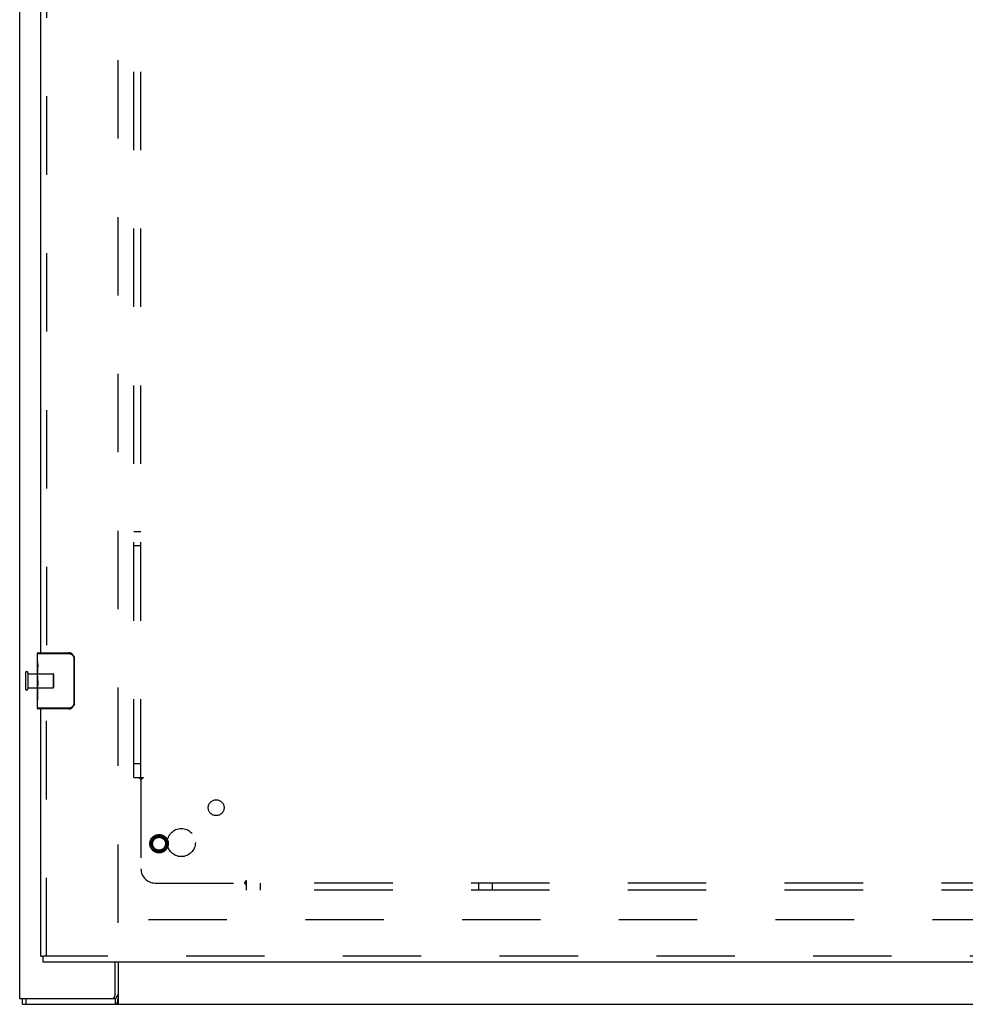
# Model space of a CAD drawing. Header units: inches. Extents: x 0 to 253, y 0 to 164.
# Tile 4 of 97: x 42 to 59, y 45 to 63. Entities that reach past the tile are written whole.
import ezdxf

# ---------------------------------------------------------------- set-up
doc = ezdxf.new("R2010")
doc.units = ezdxf.units.IN
doc.header["$LTSCALE"] = 13.939812
doc.header["$MEASUREMENT"] = 0
doc.linetypes.add('HIDDEN', pattern=[0.2, 0.1, -0.1])
doc.layers.get('0').update_dxf_attribs({"linetype": 'CONTINUOUS'})
for name, color, linetype in [('DEFAULT_2', 8, 'HIDDEN'), ('LEFTHAND_DOOR_ASSEMBLY', 7, 'CONTINUOUS'), ('SUBPANEL', 7, 'CONTINUOUS')]:
    doc.layers.add(name, color=color, linetype=linetype)

msp = doc.modelspace()

# ---------------------------------------------------------------- linework, layer by layer
at = {"color": 3, "linetype": 'Continuous'}
for p, q in [((42.316, 121.977), (42.316, 45.447)), ((44.014, 45.509), (44.014, 46.093)), ((42.316, 45.447), (44.02, 45.447))]:
    msp.add_line(p, q, dxfattribs=at)
at = {"color": 7, "linetype": 'Continuous'}
for p, q in [((44.066, 46.093), (44.066, 45.343)), ((42.368, 45.343), (42.368, 45.447)), ((42.368, 45.343), (114.264, 45.343)), ((42.431, 45.343), (42.431, 45.447)), ((44.02, 45.343), (44.02, 45.447))]:
    msp.add_line(p, q, dxfattribs=at)
at = {"color": 3, "linetype": 'Continuous'}
for points in [[(44.066, 45.509), (44.064, 45.508), (44.062, 45.507), (44.059, 45.506), (44.057, 45.504), (44.055, 45.502), (44.053, 45.499), (44.05, 45.497), (44.049, 45.494), (44.047, 45.491), (44.045, 45.488), (44.044, 45.485), (44.042, 45.482), (44.041, 45.479), (44.04, 45.476), (44.038, 45.472)], [(44.038, 45.472), (44.036, 45.466), (44.035, 45.463), (44.034, 45.46), (44.032, 45.457), (44.031, 45.455), (44.03, 45.453), (44.028, 45.451), (44.026, 45.449), (44.025, 45.448), (44.023, 45.447), (44.022, 45.447), (44.02, 45.447)]]:
    msp.add_lwpolyline(points, dxfattribs=at)
at = {"color": 7, "linetype": 'Continuous'}
for points in [[(44.054, 45.406), (44.054, 45.4), (44.053, 45.395), (44.051, 45.389), (44.05, 45.383), (44.049, 45.377), (44.047, 45.372), (44.046, 45.367), (44.044, 45.363), (44.043, 45.359), (44.041, 45.356), (44.039, 45.353), (44.036, 45.35), (44.033, 45.347), (44.031, 45.346), (44.028, 45.344), (44.025, 45.344), (44.023, 45.343), (44.02, 45.343)], [(44.066, 45.458), (44.065, 45.455), (44.064, 45.452), (44.062, 45.447), (44.061, 45.442), (44.06, 45.437), (44.058, 45.431), (44.057, 45.425), (44.056, 45.419), (44.054, 45.406)]]:
    msp.add_lwpolyline(points, dxfattribs=at)
at = {"color": 3, "linetype": 'Continuous'}
msp.add_arc((43.952, 45.509), 0.0625, 270, 360, dxfattribs=at)
at = {"layer": 'DEFAULT_2', "color": 8, "linetype": 'HIDDEN'}
for p, q in [((44.066, 46.791), (44.066, 115.895)), ((42.42, 51.235), (42.42, 50.951)), ((42.463, 51.235), (42.463, 50.951)), ((42.463, 51.217), (42.91, 51.217)), ((42.91, 51.217), (42.91, 50.969)), ((42.92, 51.207), (42.92, 50.979)), ((42.463, 50.969), (42.91, 50.969)), ((76.67, 46.843), (44.066, 46.843))]:
    msp.add_line(p, q, dxfattribs=at)
for centre, radius, start, end in [((42.442, 51.235), 0.0215, 0, 180), ((42.91, 51.207), 0.01, 0, 90), ((42.442, 50.951), 0.0215, 180, 360), ((42.91, 50.979), 0.01, 270, 360)]:
    msp.add_arc(centre, radius, start, end, dxfattribs=at)
at = {"layer": 'LEFTHAND_DOOR_ASSEMBLY', "color": 8, "linetype": 'HIDDEN'}
for p, q in [((42.795, 80.998), (42.795, 51.438)), ((42.795, 46.197), (42.795, 50.748)), ((77.337, 46.197), (42.733, 46.197))]:
    msp.add_line(p, q, dxfattribs=at)
at = {"layer": 'LEFTHAND_DOOR_ASSEMBLY', "color": 3, "linetype": 'Continuous'}
for p, q in [((42.691, 51.593), (42.691, 80.843)), ((42.691, 46.197), (42.691, 50.593)), ((77.337, 46.093), (42.733, 46.093))]:
    msp.add_line(p, q, dxfattribs=at)
at = {"layer": 'LEFTHAND_DOOR_ASSEMBLY', "color": 7, "linetype": 'Continuous'}
for p, q in [((42.631, 51.432), (42.631, 51.578)), ((42.631, 51.578), (43.189, 51.578)), ((42.646, 51.593), (43.186, 51.593)), ((42.894, 51.593), (42.894, 51.578)), ((43.151, 51.593), (43.151, 51.578)), ((43.279, 51.493), (43.279, 50.693)), ((43.286, 51.493), (43.279, 51.493)), ((43.286, 51.493), (43.286, 50.693)), ((42.631, 51.174), (42.631, 51.431)), ((42.637, 51.376), (42.631, 51.376)), ((42.631, 51.344), (42.638, 51.344)), ((42.638, 51.208), (42.638, 51.344)), ((42.631, 51.208), (42.638, 51.208)), ((42.631, 50.608), (42.631, 51.172)), ((42.633, 51.145), (42.631, 51.145)), ((42.631, 51.013), (42.637, 51.013)), ((42.631, 50.977), (42.638, 50.977)), ((42.638, 50.747), (42.638, 50.977)), ((42.631, 50.915), (42.638, 50.915)), ((42.631, 50.747), (42.638, 50.747)), ((43.189, 50.608), (42.631, 50.608)), ((43.186, 50.593), (42.646, 50.593)), ((42.894, 50.593), (42.894, 50.608)), ((43.151, 50.593), (43.151, 50.608)), ((43.286, 50.693), (43.279, 50.693)), ((42.691, 46.197), (42.733, 46.197)), ((42.733, 46.093), (42.733, 46.197))]:
    msp.add_line(p, q, dxfattribs=at)
for points in [[(43.186, 51.593), (43.187, 51.593), (43.187, 51.592), (43.187, 51.591), (43.188, 51.59), (43.188, 51.589), (43.188, 51.587), (43.188, 51.585), (43.188, 51.583), (43.189, 51.58), (43.189, 51.578)], [(43.189, 51.578), (43.197, 51.578), (43.205, 51.576), (43.214, 51.575), (43.222, 51.572), (43.23, 51.569), (43.237, 51.565), (43.244, 51.56), (43.251, 51.555), (43.256, 51.549), (43.261, 51.544), (43.265, 51.538), (43.269, 51.532), (43.271, 51.527), (43.274, 51.522), (43.276, 51.516), (43.277, 51.511), (43.278, 51.506), (43.279, 51.502), (43.279, 51.497), (43.279, 51.493)], [(43.28, 51.529), (43.282, 51.523), (43.283, 51.518), (43.285, 51.512), (43.285, 51.505), (43.286, 51.499), (43.286, 51.493)], [(42.631, 51.432), (42.631, 51.429), (42.632, 51.424), (42.632, 51.418), (42.634, 51.405)], [(42.634, 51.405), (42.635, 51.398), (42.636, 51.39), (42.637, 51.381)], [(42.637, 51.381), (42.637, 51.372), (42.638, 51.363), (42.638, 51.354), (42.638, 51.344)], [(42.631, 51.174), (42.632, 51.166), (42.632, 51.157), (42.633, 51.147)], [(42.633, 51.147), (42.636, 51.114), (42.636, 51.102), (42.637, 51.089), (42.638, 51.077), (42.638, 51.064), (42.638, 51.051), (42.638, 51.038), (42.638, 51.025), (42.637, 51.013), (42.636, 51.001), (42.636, 50.988)], [(43.186, 50.593), (43.187, 50.593), (43.187, 50.594), (43.187, 50.595), (43.188, 50.596), (43.188, 50.597), (43.188, 50.599), (43.188, 50.601), (43.188, 50.603), (43.189, 50.606), (43.189, 50.608)], [(43.279, 50.693), (43.279, 50.689), (43.279, 50.684), (43.278, 50.679), (43.277, 50.675), (43.276, 50.67), (43.274, 50.664), (43.271, 50.659), (43.269, 50.653), (43.265, 50.648), (43.261, 50.642), (43.256, 50.637), (43.251, 50.631), (43.244, 50.626), (43.237, 50.621), (43.23, 50.617), (43.222, 50.614), (43.214, 50.611), (43.205, 50.609), (43.197, 50.608), (43.189, 50.608)], [(43.286, 50.693), (43.286, 50.687), (43.285, 50.68), (43.285, 50.674), (43.283, 50.668), (43.282, 50.662), (43.28, 50.657)]]:
    msp.add_lwpolyline(points, dxfattribs=at)
at = {"layer": 'LEFTHAND_DOOR_ASSEMBLY', "color": 8, "linetype": 'HIDDEN'}
for radius in [0.164, 0.142, 0.124, 0.114]:
    msp.add_circle((44.795, 48.197), radius, dxfattribs=at)
at = {"layer": 'LEFTHAND_DOOR_ASSEMBLY', "color": 7, "linetype": 'Continuous'}
for centre, radius, start, end in [((42.646, 51.578), 0.015, 90, 180), ((43.186, 51.493), 0.1, 21.1999, 90), ((42.646, 50.608), 0.015, 180, 270), ((43.186, 50.693), 0.1, 270, 338.7946)]:
    msp.add_arc(centre, radius, start, end, dxfattribs=at)
msp.add_ellipse((42.894, 51.009), major_axis=(0.263, 0), ratio=0.432808, start_param=3.141593, end_param=3.321581, dxfattribs=at)
at = {"layer": 'SUBPANEL', "color": 8, "linetype": 'HIDDEN'}
for p, q in [((44.348, 49.374), (44.348, 113.312)), ((44.473, 49.374), (44.473, 113.312)), ((44.348, 53.749), (44.473, 53.749)), ((44.348, 53.499), (44.473, 53.499)), ((44.348, 49.624), (44.473, 49.624)), ((44.348, 49.374), (44.434, 49.374)), ((44.434, 49.374), (44.513, 49.374)), ((44.454, 49.357), (44.461, 49.35)), ((44.473, 49.339), (44.473, 47.749)), ((44.723, 47.499), (46.312, 47.499)), ((46.348, 47.461), (46.348, 47.54)), ((110.285, 47.499), (46.348, 47.499)), ((46.348, 47.374), (46.348, 47.461)), ((46.598, 47.374), (46.598, 47.499)), ((50.473, 47.499), (50.473, 47.374)), ((50.723, 47.374), (50.723, 47.499)), ((110.285, 47.374), (46.348, 47.374))]:
    msp.add_line(p, q, dxfattribs=at)
for points in [[(44.434, 49.374), (44.436, 49.372), (44.439, 49.371), (44.441, 49.369), (44.443, 49.367), (44.445, 49.365), (44.447, 49.364), (44.449, 49.362), (44.451, 49.36), (44.452, 49.359), (44.454, 49.357)], [(44.513, 49.374), (44.513, 49.372), (44.512, 49.371), (44.511, 49.369), (44.51, 49.367), (44.509, 49.366), (44.508, 49.364), (44.507, 49.363), (44.505, 49.361), (44.503, 49.36), (44.502, 49.358), (44.5, 49.357), (44.498, 49.356), (44.496, 49.354), (44.494, 49.353), (44.492, 49.352)], [(44.461, 49.35), (44.463, 49.348), (44.465, 49.346), (44.467, 49.344), (44.469, 49.342), (44.471, 49.34), (44.473, 49.339)], [(44.492, 49.352), (44.487, 49.349), (44.485, 49.348), (44.483, 49.346), (44.48, 49.345), (44.478, 49.343), (44.476, 49.342), (44.474, 49.34), (44.473, 49.339)], [(46.322, 47.514), (46.321, 47.512), (46.32, 47.509), (46.318, 47.507), (46.317, 47.505), (46.315, 47.503), (46.314, 47.501), (46.312, 47.499)], [(46.325, 47.486), (46.323, 47.488), (46.321, 47.49), (46.319, 47.492), (46.317, 47.494), (46.315, 47.496), (46.314, 47.498), (46.312, 47.499)], [(46.348, 47.54), (46.346, 47.539), (46.344, 47.539), (46.342, 47.538), (46.341, 47.537), (46.339, 47.536), (46.338, 47.535), (46.336, 47.533), (46.335, 47.532), (46.333, 47.53), (46.332, 47.528), (46.33, 47.527), (46.329, 47.525), (46.328, 47.523), (46.326, 47.521), (46.325, 47.519), (46.322, 47.514)], [(46.348, 47.461), (46.346, 47.463), (46.344, 47.465), (46.342, 47.468), (46.341, 47.47), (46.339, 47.472), (46.337, 47.474), (46.336, 47.475), (46.334, 47.477), (46.332, 47.479), (46.331, 47.48), (46.325, 47.486)]]:
    msp.add_lwpolyline(points, dxfattribs=at)
for centre, radius in [((45.81, 48.837), 0.141), ((45.191, 48.218), 0.25)]:
    msp.add_circle(centre, radius, dxfattribs=at)
msp.add_arc((44.723, 47.749), 0.25, 180, 270, dxfattribs=at)

doc.saveas('drawing.dxf')
